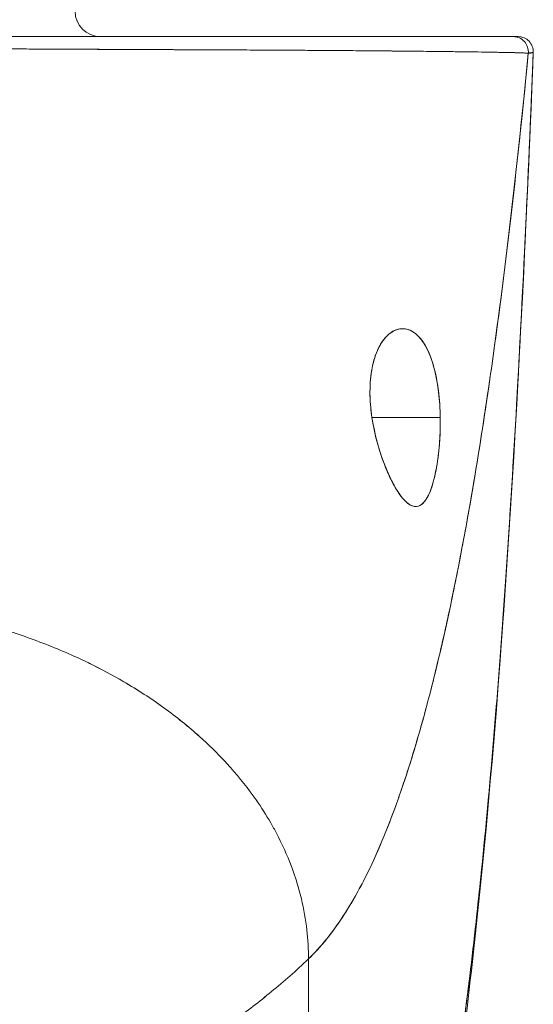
# Model space of a CAD drawing. Header units: inches. Extents: x 10 to 331, y 10 to 212.
# Tile 9 of 145: x 35.597 to 35.995, y 23.012 to 23.775. Entities that reach past the tile are written whole.
import ezdxf

# ---------------------------------------------------------------- set-up
doc = ezdxf.new("R2010")
doc.units = ezdxf.units.IN
doc.header["$LTSCALE"] = 20
doc.header["$MEASUREMENT"] = 0
doc.layers.add('Visible (ANSI)', color=7, linetype='Continuous', lineweight=5)

msp = doc.modelspace()

# ---------------------------------------------------------------- linework, layer by layer
at = {"layer": 'Visible (ANSI)'}
for p, q in [((35.60884, 23.75219), (35.60884, 23.7522)), ((35.625, 23.75212), (35.625, 23.75211)), ((35.62684, 23.75212), (35.62684, 23.7521)), ((35.92307, 23.46653), (35.87012, 23.46653)), ((35.87012, 23.46653), (35.92307, 23.46653)), ((35.82087, 23.04694), (35.82087, 22.76168)), ((35.82087, 22.76168), (35.82087, 23.04694))]:
    msp.add_line(p, q, dxfattribs=at)
for centre, radius, start, end in [((35.65946, 23.78149), 0.01969, 180, 270), ((35.98349, 23.74999), 0.01181, 357.72417, 90), ((35.98349, 23.74999), 0.01181, 357.72417, 90)]:
    msp.add_arc(centre, radius, start, end, dxfattribs=at)
for major_axis, start_param, end_param in [((0, 0.01181), 4.618394, 6.283185), ((0.00111, 0.01176), 4.712389, 6.37718)]:
    msp.add_ellipse((35.97963, 23.74999), major_axis=major_axis, ratio=0.999969, start_param=start_param, end_param=end_param, dxfattribs=at)
for points, knots in [([(35.53503, 23.7618), (35.53503, 23.7618), (35.53503, 23.7618), (35.53503, 23.7618), (35.53795, 23.7618), (35.54085, 23.7618), (35.54375, 23.7618), (35.55122, 23.7618), (35.55863, 23.7618), (35.56596, 23.7618), (35.57426, 23.7618), (35.58247, 23.7618), (35.59058, 23.7618), (35.59983, 23.7618), (35.60896, 23.7618), (35.61798, 23.7618), (35.62722, 23.7618), (35.63634, 23.7618), (35.64535, 23.7618), (35.65013, 23.7618), (35.65487, 23.7618), (35.65958, 23.7618), (35.65958, 23.7618), (35.65958, 23.7618), (35.65958, 23.7618)], [0.25, 0.25, 0.25, 0.25, 0.25, 0.25, 0.25, 0.2583148, 0.2583148, 0.2583148, 0.279758, 0.279758, 0.279758, 0.3040057, 0.3040057, 0.3040057, 0.3316449, 0.3316449, 0.3316449, 0.3599699, 0.3599699, 0.3599699, 0.375, 0.375, 0.375, 0.375, 0.375, 0.375, 0.375]), ([(35.6596, 23.7618), (35.63758, 23.7618), (35.61496, 23.7618), (35.59278, 23.7618), (35.57322, 23.7618), (35.55402, 23.7618), (35.53506, 23.7618)], [0.6002833, 0.6002833, 0.6002833, 0.6002833, 0.6666667, 0.6666667, 0.6666667, 0.7252003, 0.7252003, 0.7252003, 0.7252003]), ([(35.76889, 23.7618), (35.76889, 23.7618), (35.76889, 23.7618), (35.76889, 23.7618), (35.77577, 23.7618), (35.78251, 23.7618), (35.7891, 23.7618), (35.79817, 23.7618), (35.80696, 23.7618), (35.81545, 23.7618), (35.82483, 23.7618), (35.83385, 23.7618), (35.8425, 23.7618), (35.85091, 23.7618), (35.85897, 23.7618), (35.86667, 23.7618), (35.87408, 23.7618), (35.88116, 23.7618), (35.88789, 23.7618), (35.89436, 23.7618), (35.9005, 23.7618), (35.90631, 23.7618), (35.91188, 23.7618), (35.91715, 23.7618), (35.92211, 23.7618), (35.9228, 23.7618), (35.92348, 23.7618), (35.92416, 23.7618), (35.92813, 23.7618), (35.9319, 23.7618), (35.93546, 23.7618), (35.93942, 23.7618), (35.94312, 23.7618), (35.94656, 23.7618), (35.9497, 23.7618), (35.95262, 23.7618), (35.95531, 23.7618), (35.95785, 23.7618), (35.9602, 23.7618), (35.96235, 23.7618), (35.96452, 23.7618), (35.96649, 23.7618), (35.96825, 23.7618), (35.97005, 23.7618), (35.97163, 23.7618), (35.973, 23.7618), (35.9744, 23.7618), (35.97558, 23.7618), (35.97654, 23.7618), (35.97751, 23.7618), (35.97825, 23.7618), (35.97877, 23.7618), (35.97926, 23.7618), (35.97955, 23.7618), (35.97963, 23.7618)], [0.5, 0.5, 0.5, 0.5, 0.5, 0.5, 0.5, 0.5258228, 0.5258228, 0.5258228, 0.561377, 0.561377, 0.561377, 0.6006713, 0.6006713, 0.6006713, 0.6389349, 0.6389349, 0.6389349, 0.6758218, 0.6758218, 0.6758218, 0.7112841, 0.7112841, 0.7112841, 0.7452749, 0.7452749, 0.7452749, 0.75, 0.75, 0.75, 0.7777494, 0.7777494, 0.7777494, 0.808588, 0.808588, 0.808588, 0.8367556, 0.8367556, 0.8367556, 0.8632657, 0.8632657, 0.8632657, 0.8900795, 0.8900795, 0.8900795, 0.9173812, 0.9173812, 0.9173812, 0.945208, 0.945208, 0.945208, 0.9734289, 0.9734289, 0.9734289, 1, 1, 1, 1]), ([(35.97963, 23.7618), (35.97919, 23.7618), (35.97495, 23.7618), (35.96682, 23.7618), (35.95869, 23.7618), (35.94668, 23.7618), (35.93103, 23.7618), (35.91539, 23.7618), (35.89611, 23.7618), (35.87358, 23.7618), (35.85104, 23.7618), (35.82525, 23.7618), (35.79689, 23.7618), (35.78783, 23.7618), (35.77852, 23.7618), (35.76891, 23.7618)], [0, 0, 0, 0, 0.1111111, 0.1111111, 0.1111111, 0.2222222, 0.2222222, 0.2222222, 0.3333333, 0.3333333, 0.3333333, 0.4444444, 0.4444444, 0.4444444, 0.4799031, 0.4799031, 0.4799031, 0.4799031]), ([(35.92416, 23.7618), (35.95511, 23.7618), (35.97359, 23.7618), (35.9791, 23.7618), (35.97953, 23.7618), (35.97963, 23.7618)], [0, 0, 0, 0, 0.6363501, 0.6363501, 0.7343735, 0.7343735, 0.7343735, 0.7343735]), ([(35.98349, 23.7618), (35.9834, 23.7618), (35.98319, 23.7618), (35.98286, 23.7618), (35.98253, 23.7618), (35.98208, 23.7618), (35.98154, 23.7618), (35.981, 23.7618), (35.98036, 23.7618), (35.97963, 23.7618)], [0, 0, 0, 0, 0.333333, 0.333333, 0.333333, 0.666667, 0.666667, 0.666667, 1, 1, 1, 1]), ([(35.97963, 23.7618), (35.9802, 23.7618), (35.98066, 23.7618), (35.98106, 23.7618), (35.98146, 23.7618), (35.9818, 23.7618), (35.98213, 23.7618), (35.98248, 23.7618), (35.9828, 23.7618), (35.98303, 23.7618), (35.98328, 23.7618), (35.98342, 23.7618), (35.98349, 23.7618)], [0, 0, 0, 0, 0.241265, 0.241265, 0.241265, 0.474784, 0.474784, 0.474784, 0.727965, 0.727965, 0.727965, 1, 1, 1, 1]), ([(35.25394, 23.75119), (35.2629, 23.75128), (35.27339, 23.75137), (35.28448, 23.75146), (35.28992, 23.7515), (35.29551, 23.75154), (35.30113, 23.75158), (35.30274, 23.75159), (35.30436, 23.7516), (35.30598, 23.75161), (35.31397, 23.75167), (35.32205, 23.75172), (35.33027, 23.75178), (35.33804, 23.75183), (35.34593, 23.75189), (35.35406, 23.75194), (35.35509, 23.75194), (35.35612, 23.75195), (35.35715, 23.75196), (35.36659, 23.75202), (35.3763, 23.75207), (35.38627, 23.75213), (35.39484, 23.75218), (35.40361, 23.75222), (35.41253, 23.75227), (35.41407, 23.75228), (35.41562, 23.75229), (35.41717, 23.7523), (35.42758, 23.75235), (35.43824, 23.75241), (35.44906, 23.75245), (35.45797, 23.75248), (35.46699, 23.75251), (35.47618, 23.75252), (35.4779, 23.75252), (35.47961, 23.75253), (35.48133, 23.75253), (35.49211, 23.75254), (35.50307, 23.75253), (35.51424, 23.75251), (35.52422, 23.7525), (35.53438, 23.75247), (35.54464, 23.75245), (35.54579, 23.75244), (35.54693, 23.75244), (35.54809, 23.75244), (35.55944, 23.75241), (35.57096, 23.75236), (35.5826, 23.75231), (35.59403, 23.75226), (35.60558, 23.75221), (35.61725, 23.75215), (35.62899, 23.75209), (35.64081, 23.75203), (35.65279, 23.75197), (35.66454, 23.75191), (35.67645, 23.75186), (35.68843, 23.75181), (35.68999, 23.75181), (35.69155, 23.7518), (35.69311, 23.7518), (35.70324, 23.75176), (35.71344, 23.75172), (35.72363, 23.75169), (35.73497, 23.75164), (35.7463, 23.75159), (35.75758, 23.75154), (35.76197, 23.75152), (35.76635, 23.7515), (35.77072, 23.75147), (35.77713, 23.75144), (35.7835, 23.7514), (35.78984, 23.75137), (35.80895, 23.75126), (35.82786, 23.75113), (35.84641, 23.751), (35.84698, 23.75099), (35.84755, 23.75099), (35.84811, 23.75099), (35.86515, 23.75086), (35.88178, 23.75071), (35.89674, 23.75057), (35.90295, 23.7505), (35.90888, 23.75044), (35.91448, 23.75038), (35.92183, 23.7503), (35.92861, 23.75022), (35.93479, 23.75014), (35.94506, 23.75001), (35.95367, 23.74989), (35.96072, 23.74978), (35.9612, 23.74977), (35.96168, 23.74976), (35.96215, 23.74976), (35.96959, 23.74963), (35.97524, 23.74953), (35.97958, 23.74942), (35.98135, 23.74937), (35.98289, 23.74933), (35.98423, 23.74928), (35.98606, 23.74922), (35.98751, 23.74916), (35.98861, 23.7491), (35.99041, 23.74901), (35.99124, 23.74893), (35.99139, 23.74888)], [0, 0, 0, 0, 0.051587, 0.051587, 0.051587, 0.076923, 0.076923, 0.076923, 0.084185, 0.084185, 0.084185, 0.12001, 0.12001, 0.12001, 0.153846, 0.153846, 0.153846, 0.158111, 0.158111, 0.158111, 0.197166, 0.197166, 0.197166, 0.230769, 0.230769, 0.230769, 0.236582, 0.236582, 0.236582, 0.275566, 0.275566, 0.275566, 0.307692, 0.307692, 0.307692, 0.313667, 0.313667, 0.313667, 0.351144, 0.351144, 0.351144, 0.384615, 0.384615, 0.384615, 0.388358, 0.388358, 0.388358, 0.425269, 0.425269, 0.425269, 0.461538, 0.461538, 0.461538, 0.498022, 0.498022, 0.498022, 0.533802, 0.533802, 0.533802, 0.538462, 0.538462, 0.538462, 0.568677, 0.568677, 0.568677, 0.602294, 0.602294, 0.602294, 0.615385, 0.615385, 0.615385, 0.634551, 0.634551, 0.634551, 0.692308, 0.692308, 0.692308, 0.694069, 0.694069, 0.694069, 0.747191, 0.747191, 0.747191, 0.769231, 0.769231, 0.769231, 0.798153, 0.798153, 0.798153, 0.846154, 0.846154, 0.846154, 0.849449, 0.849449, 0.849449, 0.901739, 0.901739, 0.901739, 0.923077, 0.923077, 0.923077, 0.952173, 0.952173, 0.952173, 1, 1, 1, 1]), ([(35.99139, 23.74888), (35.99131, 23.74892), (35.99102, 23.74896), (35.99053, 23.749), (35.99001, 23.74905), (35.98925, 23.74909), (35.98827, 23.74913), (35.98731, 23.74918), (35.98611, 23.74922), (35.9847, 23.74927), (35.98331, 23.74931), (35.98171, 23.74936), (35.97989, 23.7494), (35.97942, 23.74941), (35.97894, 23.74942), (35.97845, 23.74944), (35.97705, 23.74947), (35.97553, 23.7495), (35.9739, 23.74954), (35.97172, 23.74958), (35.96935, 23.74963), (35.96677, 23.74967), (35.96403, 23.74972), (35.96107, 23.74977), (35.95788, 23.74982), (35.95439, 23.74988), (35.95063, 23.74993), (35.94661, 23.74999), (35.94517, 23.75001), (35.9437, 23.75003), (35.94219, 23.75005), (35.93926, 23.75009), (35.93621, 23.75013), (35.93304, 23.75017), (35.928, 23.75023), (35.92264, 23.75029), (35.91698, 23.75035), (35.91106, 23.75042), (35.90482, 23.75048), (35.89825, 23.75055), (35.89364, 23.75059), (35.88886, 23.75064), (35.88393, 23.75069), (35.88155, 23.75071), (35.87913, 23.75073), (35.87668, 23.75075), (35.86885, 23.75082), (35.86065, 23.75089), (35.85212, 23.75096), (35.84331, 23.75103), (35.83414, 23.7511), (35.82465, 23.75116), (35.8186, 23.7512), (35.81241, 23.75124), (35.8061, 23.75127), (35.80339, 23.75129), (35.80066, 23.75131), (35.7979, 23.75132), (35.78986, 23.75137), (35.7816, 23.75141), (35.77313, 23.75145), (35.7655, 23.75149), (35.75768, 23.75152), (35.74967, 23.75156), (35.74216, 23.75159), (35.73446, 23.75163), (35.72658, 23.75166), (35.72139, 23.75168), (35.71611, 23.75171), (35.71075, 23.75173), (35.70814, 23.75174), (35.7055, 23.75175), (35.70285, 23.75177), (35.69474, 23.7518), (35.68646, 23.75184), (35.67807, 23.75188), (35.66947, 23.75192), (35.66075, 23.75196), (35.65196, 23.752), (35.64275, 23.75204), (35.63347, 23.75209), (35.62419, 23.75213), (35.61576, 23.75217), (35.60733, 23.7522), (35.59895, 23.75224), (35.59808, 23.75225), (35.59722, 23.75225), (35.59636, 23.75225), (35.58797, 23.75229), (35.57963, 23.75232), (35.57133, 23.75236), (35.56377, 23.75239), (35.55625, 23.75241), (35.54876, 23.75244), (35.54198, 23.75246), (35.53523, 23.75247), (35.52851, 23.75249), (35.52244, 23.7525), (35.5164, 23.75251), (35.51038, 23.75252), (35.50493, 23.75253), (35.49949, 23.75253), (35.49408, 23.75253), (35.49215, 23.75253), (35.49022, 23.75253), (35.4883, 23.75253), (35.48522, 23.75253), (35.48215, 23.75253), (35.47909, 23.75253), (35.47432, 23.75252), (35.46955, 23.75251), (35.46479, 23.7525), (35.46004, 23.75249), (35.45529, 23.75247), (35.45053, 23.75246), (35.44556, 23.75244), (35.44058, 23.75242), (35.43558, 23.7524), (35.43016, 23.75237), (35.42472, 23.75234), (35.41923, 23.75232), (35.41333, 23.75229), (35.40739, 23.75225), (35.40137, 23.75222), (35.39587, 23.75219), (35.3903, 23.75215), (35.38466, 23.75212), (35.38258, 23.75211), (35.38049, 23.7521), (35.37839, 23.75208), (35.37558, 23.75207), (35.37276, 23.75205), (35.36993, 23.75203), (35.36556, 23.75201), (35.36114, 23.75198), (35.35669, 23.75195), (35.35266, 23.75192), (35.3486, 23.7519), (35.3445, 23.75187), (35.34077, 23.75185), (35.337, 23.75182), (35.33322, 23.7518), (35.32975, 23.75177), (35.32626, 23.75175), (35.32276, 23.75172), (35.31953, 23.7517), (35.31629, 23.75168), (35.31303, 23.75166), (35.31003, 23.75163), (35.30701, 23.75161), (35.30398, 23.75159), (35.30117, 23.75157), (35.29835, 23.75155), (35.29553, 23.75153), (35.29289, 23.75151), (35.29025, 23.75149), (35.2876, 23.75147), (35.28512, 23.75145), (35.28263, 23.75143), (35.28014, 23.75141), (35.27782, 23.75139), (35.27549, 23.75137), (35.27315, 23.75135), (35.271, 23.75133), (35.26883, 23.75132), (35.26667, 23.7513), (35.26468, 23.75128), (35.26269, 23.75127), (35.2607, 23.75125), (35.2589, 23.75124), (35.2571, 23.75122), (35.2553, 23.75121), (35.25485, 23.7512), (35.2544, 23.7512), (35.25394, 23.75119)], [0, 0, 0, 0, 0.025215, 0.025215, 0.025215, 0.052019, 0.052019, 0.052019, 0.078475, 0.078475, 0.078475, 0.104458, 0.104458, 0.104458, 0.111111, 0.111111, 0.111111, 0.130002, 0.130002, 0.130002, 0.155281, 0.155281, 0.155281, 0.182167, 0.182167, 0.182167, 0.211639, 0.211639, 0.211639, 0.222222, 0.222222, 0.222222, 0.242719, 0.242719, 0.242719, 0.275303, 0.275303, 0.275303, 0.309372, 0.309372, 0.309372, 0.333333, 0.333333, 0.333333, 0.34491, 0.34491, 0.34491, 0.381911, 0.381911, 0.381911, 0.420108, 0.420108, 0.420108, 0.444444, 0.444444, 0.444444, 0.45489, 0.45489, 0.45489, 0.485385, 0.485385, 0.485385, 0.512843, 0.512843, 0.512843, 0.5386, 0.5386, 0.5386, 0.555556, 0.555556, 0.555556, 0.563824, 0.563824, 0.563824, 0.589065, 0.589065, 0.589065, 0.614921, 0.614921, 0.614921, 0.642049, 0.642049, 0.642049, 0.666667, 0.666667, 0.666667, 0.669208, 0.669208, 0.669208, 0.693865, 0.693865, 0.693865, 0.716345, 0.716345, 0.716345, 0.736729, 0.736729, 0.736729, 0.755149, 0.755149, 0.755149, 0.771835, 0.771835, 0.771835, 0.777778, 0.777778, 0.777778, 0.787269, 0.787269, 0.787269, 0.80203, 0.80203, 0.80203, 0.816729, 0.816729, 0.816729, 0.83205, 0.83205, 0.83205, 0.848651, 0.848651, 0.848651, 0.866499, 0.866499, 0.866499, 0.882849, 0.882849, 0.882849, 0.888889, 0.888889, 0.888889, 0.896936, 0.896936, 0.896936, 0.909337, 0.909337, 0.909337, 0.920569, 0.920569, 0.920569, 0.930826, 0.930826, 0.930826, 0.940227, 0.940227, 0.940227, 0.948872, 0.948872, 0.948872, 0.956852, 0.956852, 0.956852, 0.964251, 0.964251, 0.964251, 0.971144, 0.971144, 0.971144, 0.977589, 0.977589, 0.977589, 0.983597, 0.983597, 0.983597, 0.989157, 0.989157, 0.989157, 0.994249, 0.994249, 0.994249, 0.998848, 0.998848, 0.998848, 1, 1, 1, 1]), ([(35.82087, 23.04694), (35.82565, 23.05149), (35.83035, 23.05662), (35.83497, 23.06236), (35.8396, 23.06809), (35.84416, 23.07443), (35.84864, 23.08139), (35.85313, 23.08835), (35.85754, 23.09594), (35.86188, 23.10418), (35.86622, 23.11242), (35.87049, 23.1213), (35.87469, 23.13086), (35.87888, 23.14042), (35.88301, 23.15064), (35.88706, 23.16156), (35.89111, 23.17248), (35.89509, 23.18408), (35.899, 23.19639), (35.90291, 23.2087), (35.90675, 23.22172), (35.91051, 23.23545), (35.91428, 23.24919), (35.91797, 23.26364), (35.92159, 23.27883), (35.92521, 23.29401), (35.92876, 23.30992), (35.93224, 23.32657), (35.93571, 23.34323), (35.93912, 23.36061), (35.94245, 23.37874), (35.94579, 23.39687), (35.94905, 23.41574), (35.95224, 23.43534), (35.95543, 23.45495), (35.95854, 23.4753), (35.96159, 23.49638), (35.96463, 23.51746), (35.96761, 23.53927), (35.97051, 23.5618), (35.97341, 23.58434), (35.97624, 23.6076), (35.979, 23.63156), (35.98176, 23.65553), (35.98444, 23.6802), (35.98705, 23.70555), (35.98852, 23.71978), (35.98997, 23.73423), (35.99139, 23.74888)], [0, 0, 0, 0, 0.06426, 0.06426, 0.06426, 0.128523, 0.128523, 0.128523, 0.192785, 0.192785, 0.192785, 0.257047, 0.257047, 0.257047, 0.321309, 0.321309, 0.321309, 0.385571, 0.385571, 0.385571, 0.449834, 0.449834, 0.449834, 0.514096, 0.514096, 0.514096, 0.578358, 0.578358, 0.578358, 0.64262, 0.64262, 0.64262, 0.706882, 0.706882, 0.706882, 0.771145, 0.771145, 0.771145, 0.835407, 0.835407, 0.835407, 0.899669, 0.899669, 0.899669, 0.963931, 0.963931, 0.963931, 1, 1, 1, 1]), ([(35.99139, 23.74888), (35.98646, 23.69809), (35.98126, 23.64983), (35.97579, 23.60427), (35.97032, 23.55871), (35.96457, 23.51586), (35.95856, 23.47579), (35.95254, 23.43573), (35.94625, 23.39845), (35.93969, 23.36398), (35.93313, 23.3295), (35.9263, 23.29783), (35.91919, 23.26892), (35.91209, 23.24), (35.90471, 23.21385), (35.89706, 23.19035), (35.88941, 23.16686), (35.88149, 23.14602), (35.87329, 23.12772), (35.8651, 23.10942), (35.85663, 23.09364), (35.84789, 23.08023), (35.83916, 23.06683), (35.83015, 23.05579), (35.82087, 23.04694)], [0, 0, 0, 0, 0.125007, 0.125007, 0.125007, 0.250015, 0.250015, 0.250015, 0.375022, 0.375022, 0.375022, 0.50003, 0.50003, 0.50003, 0.625037, 0.625037, 0.625037, 0.750045, 0.750045, 0.750045, 0.875052, 0.875052, 0.875052, 1, 1, 1, 1]), ([(35.99529, 23.74952), (35.99326, 23.69871), (35.99112, 23.64991), (35.98889, 23.60313), (35.98665, 23.55635), (35.98431, 23.51159), (35.98188, 23.46884), (35.97944, 23.42609), (35.97691, 23.38535), (35.97427, 23.34658), (35.97164, 23.3078), (35.9689, 23.271), (35.96607, 23.23611), (35.96323, 23.20123), (35.9603, 23.16825), (35.95726, 23.13713), (35.95423, 23.106), (35.95109, 23.07672), (35.94786, 23.0492), (35.94462, 23.02169), (35.94129, 22.99594), (35.93786, 22.97187), (35.93442, 22.94779), (35.93089, 22.92539), (35.92725, 22.90457), (35.92676, 22.90176), (35.92627, 22.89897), (35.92577, 22.89621)], [0, 0, 0, 0, 0.122921, 0.122921, 0.122921, 0.245842, 0.245842, 0.245842, 0.368763, 0.368763, 0.368763, 0.491684, 0.491684, 0.491684, 0.614605, 0.614605, 0.614605, 0.737526, 0.737526, 0.737526, 0.860447, 0.860447, 0.860447, 0.983368, 0.983368, 0.983368, 1, 1, 1, 1]), ([(35.92577, 22.89621), (35.92956, 22.9173), (35.93324, 22.94006), (35.93681, 22.96461), (35.94038, 22.98916), (35.94385, 23.01548), (35.94721, 23.04369), (35.95056, 23.0719), (35.95382, 23.102), (35.95696, 23.13406), (35.96011, 23.16612), (35.96315, 23.20016), (35.96608, 23.23624), (35.96901, 23.27232), (35.97183, 23.31046), (35.97455, 23.3507), (35.97727, 23.39094), (35.97988, 23.43329), (35.98239, 23.47778), (35.98489, 23.52228), (35.98729, 23.56893), (35.98958, 23.61774), (35.99156, 23.66004), (35.99347, 23.70398), (35.99529, 23.74952)], [0, 0, 0, 0, 0.127116, 0.127116, 0.127116, 0.254233, 0.254233, 0.254233, 0.381349, 0.381349, 0.381349, 0.508466, 0.508466, 0.508466, 0.635582, 0.635582, 0.635582, 0.762699, 0.762699, 0.762699, 0.889815, 0.889815, 0.889815, 1, 1, 1, 1]), ([(35.99529, 23.74952), (35.98612, 23.5205), (35.97407, 23.302), (35.94718, 23.03143), (35.93795, 22.95554), (35.92606, 22.88371)], [0, 0, 0, 0, 1.849259, 1.849259, 2.628416, 2.628416, 2.628416, 2.628416]), ([(35.99139, 23.74888), (35.99157, 23.74905), (35.99174, 23.74913), (35.99191, 23.74916), (35.99204, 23.74918), (35.99216, 23.74919), (35.99228, 23.74918), (35.9923, 23.74918), (35.99231, 23.74918), (35.99232, 23.74918), (35.99244, 23.74917), (35.99255, 23.74915), (35.99266, 23.74914), (35.99276, 23.74912), (35.99286, 23.74911), (35.99296, 23.74911), (35.993, 23.74911), (35.99305, 23.74911), (35.99309, 23.74911), (35.99313, 23.74911), (35.99318, 23.74911), (35.99322, 23.74912), (35.99331, 23.74912), (35.99339, 23.74913), (35.99347, 23.74915), (35.99359, 23.74918), (35.99372, 23.74922), (35.99384, 23.74927), (35.99386, 23.74928), (35.99388, 23.74928), (35.9939, 23.74929), (35.99404, 23.74935), (35.99417, 23.7494), (35.99429, 23.74945), (35.99436, 23.74947), (35.99442, 23.74949), (35.99448, 23.7495), (35.99453, 23.74951), (35.99458, 23.74951), (35.99463, 23.74951), (35.99468, 23.74951), (35.99473, 23.7495), (35.99477, 23.74948), (35.99482, 23.74946), (35.99487, 23.74943), (35.99491, 23.7494), (35.99491, 23.7494), (35.99491, 23.7494), (35.99491, 23.7494), (35.99495, 23.74936), (35.99499, 23.74932), (35.99502, 23.74928), (35.99506, 23.74923), (35.9951, 23.74919), (35.99513, 23.74917), (35.99513, 23.74917), (35.99514, 23.74916), (35.99515, 23.74916), (35.99517, 23.74916), (35.99519, 23.74917), (35.99521, 23.7492), (35.99524, 23.74925), (35.99527, 23.74936), (35.99529, 23.74952)], [0, 0, 0, 0, 0.081335, 0.081335, 0.081335, 0.142857, 0.142857, 0.142857, 0.149075, 0.149075, 0.149075, 0.208369, 0.208369, 0.208369, 0.261718, 0.261718, 0.261718, 0.285714, 0.285714, 0.285714, 0.31059, 0.31059, 0.31059, 0.356152, 0.356152, 0.356152, 0.428571, 0.428571, 0.428571, 0.441332, 0.441332, 0.441332, 0.524105, 0.524105, 0.524105, 0.571429, 0.571429, 0.571429, 0.612746, 0.612746, 0.612746, 0.661888, 0.661888, 0.661888, 0.714286, 0.714286, 0.714286, 0.715129, 0.715129, 0.715129, 0.773301, 0.773301, 0.773301, 0.837913, 0.837913, 0.837913, 0.857143, 0.857143, 0.857143, 0.911653, 0.911653, 0.911653, 1, 1, 1, 1]), ([(35.99529, 23.74952), (35.99522, 23.74951), (35.99507, 23.74949), (35.99483, 23.74945), (35.99477, 23.74944), (35.9947, 23.74943), (35.99462, 23.74942), (35.99442, 23.74939), (35.99418, 23.74935), (35.99392, 23.74931), (35.99371, 23.74927), (35.99349, 23.74923), (35.99326, 23.74919), (35.99313, 23.74917), (35.99299, 23.74915), (35.99284, 23.74912), (35.99243, 23.74905), (35.99197, 23.74897), (35.99139, 23.74888)], [0, 0, 0, 0, 0.266519, 0.266519, 0.266519, 0.333333, 0.333333, 0.333333, 0.518206, 0.518206, 0.518206, 0.666667, 0.666667, 0.666667, 0.753542, 0.753542, 0.753542, 1, 1, 1, 1]), ([(35.92307, 23.46653), (35.92305, 23.46739), (35.92304, 23.46824), (35.92301, 23.46909), (35.92282, 23.47577), (35.92234, 23.48221), (35.9215, 23.48849), (35.92056, 23.49557), (35.91916, 23.50244), (35.91728, 23.50856), (35.91541, 23.51468), (35.91306, 23.52005), (35.91027, 23.52432), (35.90914, 23.52606), (35.90794, 23.52762), (35.90668, 23.52897), (35.90486, 23.53094), (35.90292, 23.53249), (35.90096, 23.53355), (35.89766, 23.53535), (35.89427, 23.53579), (35.89107, 23.53514), (35.88786, 23.5345), (35.88486, 23.53277), (35.88215, 23.53019), (35.87945, 23.52762), (35.87705, 23.52419), (35.87503, 23.52004), (35.87302, 23.5159), (35.8714, 23.51103), (35.87029, 23.50537), (35.86918, 23.49971), (35.86857, 23.49326), (35.86856, 23.48672), (35.86855, 23.48526), (35.86858, 23.4838), (35.86863, 23.48232), (35.86881, 23.4772), (35.86933, 23.47198), (35.87012, 23.46653)], [0, 0, 0, 0, 0.011257, 0.011257, 0.011257, 0.1, 0.1, 0.1, 0.2, 0.2, 0.2, 0.3, 0.3, 0.3, 0.340774, 0.340774, 0.340774, 0.4, 0.4, 0.4, 0.5, 0.5, 0.5, 0.6, 0.6, 0.6, 0.7, 0.7, 0.7, 0.8, 0.8, 0.8, 0.9, 0.9, 0.9, 0.92235, 0.92235, 0.92235, 1, 1, 1, 1]), ([(35.92307, 23.46653), (35.92298, 23.47357), (35.9225, 23.48065), (35.92164, 23.48743), (35.92078, 23.49421), (35.91953, 23.50069), (35.91787, 23.50656), (35.91621, 23.51243), (35.91413, 23.51769), (35.91165, 23.52205), (35.90917, 23.52642), (35.90629, 23.52989), (35.90313, 23.53219), (35.89997, 23.53449), (35.89652, 23.5356), (35.89307, 23.5354), (35.88963, 23.53521), (35.88618, 23.53369), (35.8831, 23.53105), (35.88002, 23.52841), (35.87729, 23.52467), (35.87511, 23.52019), (35.87292, 23.51571), (35.87127, 23.51051), (35.87018, 23.50481), (35.86909, 23.49911), (35.86856, 23.4929), (35.86856, 23.48643), (35.86855, 23.47997), (35.86907, 23.47323), (35.87012, 23.46653)], [0, 0, 0, 0, 0.1, 0.1, 0.1, 0.2, 0.2, 0.2, 0.3, 0.3, 0.3, 0.4, 0.4, 0.4, 0.5, 0.5, 0.5, 0.6, 0.6, 0.6, 0.7, 0.7, 0.7, 0.8, 0.8, 0.8, 0.9, 0.9, 0.9, 1, 1, 1, 1]), ([(35.87012, 23.46653), (35.87114, 23.45942), (35.87266, 23.45258), (35.87463, 23.44567), (35.8766, 23.43876), (35.87902, 23.43178), (35.88164, 23.42558), (35.88322, 23.42183), (35.88488, 23.41837), (35.88655, 23.41527), (35.88763, 23.41326), (35.88872, 23.41139), (35.8898, 23.40971), (35.89254, 23.40543), (35.89522, 23.40228), (35.89772, 23.40029), (35.90022, 23.3983), (35.90255, 23.39747), (35.9047, 23.39766), (35.90645, 23.39781), (35.90808, 23.39863), (35.90962, 23.40009), (35.90998, 23.40043), (35.91033, 23.4008), (35.91067, 23.4012), (35.91251, 23.40336), (35.91421, 23.40649), (35.91576, 23.41062), (35.9173, 23.41476), (35.9187, 23.41991), (35.91984, 23.42588), (35.91999, 23.42671), (35.92015, 23.42755), (35.92029, 23.4284), (35.92121, 23.43373), (35.92193, 23.43959), (35.92241, 23.4455), (35.92297, 23.45237), (35.92321, 23.45932), (35.92307, 23.46653)], [0, 0, 0, 0, 0.1, 0.1, 0.1, 0.2, 0.2, 0.2, 0.2605674, 0.2605674, 0.2605674, 0.3, 0.3, 0.3, 0.4, 0.4, 0.4, 0.5, 0.5, 0.5, 0.5813015, 0.5813015, 0.5813015, 0.6, 0.6, 0.6, 0.7, 0.7, 0.7, 0.8, 0.8, 0.8, 0.8138596, 0.8138596, 0.8138596, 0.9, 0.9, 0.9, 0.9999975, 0.9999975, 0.9999975, 0.9999975]), ([(35.87012, 23.46653), (35.87137, 23.45898), (35.87301, 23.45126), (35.87517, 23.4438), (35.87733, 23.43634), (35.88, 23.42914), (35.88285, 23.42281), (35.8857, 23.41649), (35.88872, 23.41105), (35.89169, 23.40691), (35.89467, 23.40278), (35.8976, 23.39994), (35.90036, 23.39858), (35.90312, 23.39722), (35.90571, 23.39733), (35.90807, 23.39886), (35.91043, 23.40038), (35.91257, 23.40332), (35.91445, 23.40746), (35.91633, 23.41159), (35.91795, 23.41691), (35.91927, 23.42307), (35.92059, 23.42923), (35.92161, 23.43622), (35.92225, 23.44362), (35.92289, 23.45101), (35.92316, 23.4588), (35.92307, 23.46653)], [0, 0, 0, 0, 0.111111, 0.111111, 0.111111, 0.222222, 0.222222, 0.222222, 0.333333, 0.333333, 0.333333, 0.444444, 0.444444, 0.444444, 0.555556, 0.555556, 0.555556, 0.666667, 0.666667, 0.666667, 0.777778, 0.777778, 0.777778, 0.888889, 0.888889, 0.888889, 1, 1, 1, 1]), ([(35.82087, 23.04694), (35.82087, 23.05428), (35.82046, 23.06182), (35.81959, 23.06941), (35.81867, 23.07741), (35.81725, 23.08547), (35.81534, 23.09346), (35.81477, 23.09584), (35.81415, 23.09822), (35.81349, 23.1006), (35.8118, 23.10667), (35.80983, 23.11268), (35.8076, 23.11861), (35.80431, 23.12735), (35.80044, 23.13593), (35.79599, 23.14434), (35.79457, 23.14703), (35.7931, 23.1497), (35.79156, 23.15235), (35.78808, 23.15835), (35.78431, 23.16427), (35.78025, 23.17009), (35.77423, 23.17873), (35.76758, 23.18714), (35.76034, 23.19526), (35.75896, 23.19681), (35.75756, 23.19835), (35.75614, 23.19988), (35.74994, 23.20655), (35.74333, 23.21302), (35.73634, 23.21928), (35.73201, 23.22316), (35.72753, 23.22697), (35.72291, 23.23069), (35.71829, 23.2344), (35.71353, 23.23804), (35.70862, 23.24158), (35.7037, 23.24514), (35.69863, 23.24861), (35.69342, 23.25199), (35.68824, 23.25535), (35.68293, 23.25862), (35.6775, 23.26178), (35.66875, 23.26688), (35.65968, 23.27172), (35.65031, 23.27629), (35.64813, 23.27735), (35.64593, 23.2784), (35.64371, 23.27943), (35.63792, 23.28213), (35.63201, 23.28473), (35.62602, 23.28721), (35.62007, 23.28967), (35.61403, 23.29202), (35.60793, 23.29425), (35.60186, 23.29647), (35.59572, 23.29858), (35.58954, 23.30056), (35.58753, 23.30121), (35.58553, 23.30184), (35.58351, 23.30245)], [0, 0, 0, 0, 0.070424, 0.070424, 0.070424, 0.144534, 0.144534, 0.144534, 0.166667, 0.166667, 0.166667, 0.223343, 0.223343, 0.223343, 0.306734, 0.306734, 0.306734, 0.333333, 0.333333, 0.333333, 0.393545, 0.393545, 0.393545, 0.482972, 0.482972, 0.482972, 0.5, 0.5, 0.5, 0.574383, 0.574383, 0.574383, 0.620537, 0.620537, 0.620537, 0.666667, 0.666667, 0.666667, 0.713018, 0.713018, 0.713018, 0.759127, 0.759127, 0.759127, 0.833333, 0.833333, 0.833333, 0.850626, 0.850626, 0.850626, 0.895889, 0.895889, 0.895889, 0.940848, 0.940848, 0.940848, 0.985537, 0.985537, 0.985537, 1, 1, 1, 1]), ([(35.58351, 23.30245), (35.58553, 23.30184), (35.58753, 23.30121), (35.58954, 23.30056), (35.59572, 23.29858), (35.60186, 23.29647), (35.60793, 23.29425), (35.61403, 23.29202), (35.62007, 23.28967), (35.62602, 23.2872), (35.63201, 23.28473), (35.63792, 23.28213), (35.64371, 23.27943), (35.64593, 23.2784), (35.64813, 23.27735), (35.65032, 23.27628), (35.65969, 23.27172), (35.66876, 23.26688), (35.6775, 23.26178), (35.68839, 23.25544), (35.69877, 23.2487), (35.70858, 23.24161), (35.71841, 23.23451), (35.72767, 23.22706), (35.73634, 23.21928), (35.74332, 23.21302), (35.74993, 23.20655), (35.75614, 23.19989), (35.75756, 23.19836), (35.75896, 23.19682), (35.76034, 23.19526), (35.76758, 23.18714), (35.77423, 23.17873), (35.78025, 23.17009), (35.78431, 23.16427), (35.78808, 23.15836), (35.79156, 23.15236), (35.79309, 23.1497), (35.79457, 23.14703), (35.79599, 23.14434), (35.80044, 23.13593), (35.80431, 23.12735), (35.8076, 23.11862), (35.80983, 23.1127), (35.81179, 23.10671), (35.81348, 23.10065), (35.81414, 23.09826), (35.81476, 23.09586), (35.81534, 23.09346), (35.81725, 23.08547), (35.81867, 23.07741), (35.81959, 23.06941), (35.82046, 23.06182), (35.82087, 23.05428), (35.82087, 23.04694)], [0, 0, 0, 0, 0.014459, 0.014459, 0.014459, 0.059137, 0.059137, 0.059137, 0.104088, 0.104088, 0.104088, 0.149345, 0.149345, 0.149345, 0.166667, 0.166667, 0.166667, 0.24084, 0.24084, 0.24084, 0.33319, 0.33319, 0.33319, 0.425633, 0.425633, 0.425633, 0.5, 0.5, 0.5, 0.517058, 0.517058, 0.517058, 0.606462, 0.606462, 0.606462, 0.666667, 0.666667, 0.666667, 0.693307, 0.693307, 0.693307, 0.776791, 0.776791, 0.776791, 0.833333, 0.833333, 0.833333, 0.855634, 0.855634, 0.855634, 0.929684, 0.929684, 0.929684, 1, 1, 1, 1]), ([(35.62402, 22.87467), (35.62898, 22.88409), (35.63458, 22.89265), (35.64074, 22.90058), (35.64691, 22.90851), (35.65363, 22.9158), (35.66082, 22.92269), (35.66801, 22.92958), (35.67567, 22.93607), (35.6837, 22.94237), (35.69173, 22.94866), (35.70014, 22.95478), (35.70883, 22.96091), (35.71752, 22.96704), (35.7265, 22.97319), (35.73567, 22.97955), (35.74484, 22.98592), (35.75419, 22.99249), (35.76365, 22.99945), (35.77311, 23.0064), (35.78267, 23.01374), (35.79224, 23.02161), (35.80181, 23.02948), (35.81138, 23.03788), (35.82087, 23.04694)], [0, 0, 0, 0, 0.125, 0.125, 0.125, 0.25, 0.25, 0.25, 0.375, 0.375, 0.375, 0.5, 0.5, 0.5, 0.625, 0.625, 0.625, 0.75, 0.75, 0.75, 0.875001, 0.875001, 0.875001, 1, 1, 1, 1]), ([(35.82087, 23.04694), (35.81139, 23.03788), (35.80181, 23.02948), (35.79225, 23.02162), (35.78268, 23.01375), (35.77312, 23.00641), (35.76366, 22.99945), (35.7542, 22.9925), (35.74484, 22.98592), (35.73567, 22.97956), (35.72651, 22.9732), (35.71753, 22.96704), (35.70884, 22.96091), (35.70014, 22.95478), (35.69174, 22.94867), (35.6837, 22.94237), (35.67567, 22.93607), (35.66801, 22.92959), (35.66082, 22.9227), (35.65363, 22.91581), (35.64691, 22.90851), (35.64074, 22.90058), (35.63458, 22.89265), (35.62898, 22.88409), (35.62402, 22.87467)], [0, 0, 0, 0, 0.124961, 0.124961, 0.124961, 0.249967, 0.249967, 0.249967, 0.374972, 0.374972, 0.374972, 0.499978, 0.499978, 0.499978, 0.624983, 0.624983, 0.624983, 0.749989, 0.749989, 0.749989, 0.874994, 0.874994, 0.874994, 1, 1, 1, 1])]:
    msp.add_open_spline(points, degree=3, knots=knots, dxfattribs=at)
for points in [[(35.65958, 23.7618), (35.69872, 23.7618), (35.73563, 23.7618), (35.76889, 23.7618)], [(35.92562, 23.75025), (35.92562, 23.75025), (35.92562, 23.75026), (35.92562, 23.75026)], [(35.98977, 23.74906), (35.9897, 23.74905), (35.98964, 23.74905), (35.98957, 23.74905)], [(35.98979, 23.74903), (35.98986, 23.74904), (35.98993, 23.74904), (35.98999, 23.74904)], [(35.99354, 23.74924), (35.99364, 23.74925), (35.99373, 23.74926), (35.99382, 23.74926)], [(35.99529, 23.74952), (35.99528, 23.74949), (35.99514, 23.74946), (35.99487, 23.74942)], [(35.99492, 23.74939), (35.99517, 23.74943), (35.9953, 23.74948), (35.99529, 23.74952)]]:
    msp.add_open_spline(points, degree=3, dxfattribs=at)

doc.saveas('drawing.dxf')
